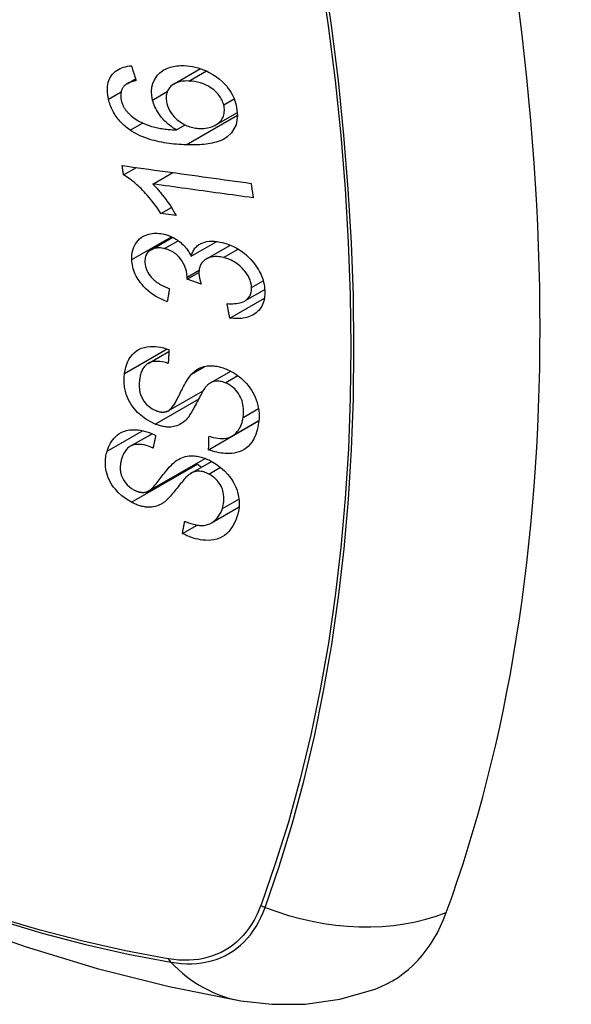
# Model space of a CAD drawing. Header units: inches. Extents: x 338.7 to 398.8, y 125.2 to 189.8.
# Tile 89 of 95: x 383.294 to 383.597, y 162.015 to 162.555. Entities that reach past the tile are written whole.
import ezdxf

# ---------------------------------------------------------------- set-up
doc = ezdxf.new("R2010")
doc.units = ezdxf.units.IN
doc.header["$MEASUREMENT"] = 0
doc.layers.add('Visible Edges(ANSI)', color=7, linetype='Continuous', lineweight=25)
doc.layers.add('Visible Tangent Edges(ANSI)', color=7, linetype='Continuous', lineweight=25)

msp = doc.modelspace()

# ---------------------------------------------------------------- linework, layer by layer
at = {"layer": 'Visible Edges(ANSI)'}
for p, q in [((383.37903, 162.51968), (383.39357, 162.52805)), ((383.35324, 162.51977), (383.35793, 162.52247)), ((383.40205, 162.49722), (383.41387, 162.50402)), ((383.38047, 162.49441), (383.38521, 162.49715)), ((383.35133, 162.46972), (383.35841, 162.4738)), ((383.36738, 162.46474), (383.37832, 162.47104)), ((383.37183, 162.44856), (383.37757, 162.45187)), ((383.38023, 162.44741), (383.37183, 162.44856)), ((383.36642, 162.42864), (383.3783, 162.43548)), ((383.38848, 162.42507), (383.40253, 162.43316)), ((383.39678, 162.42361), (383.40998, 162.4312)), ((383.38623, 162.41245), (383.39271, 162.41618)), ((383.39395, 162.40981), (383.38623, 162.41245)), ((383.41793, 162.40054), (383.4288, 162.4068)), ((383.40966, 162.39118), (383.42863, 162.40211)), ((383.36479, 162.36625), (383.37623, 162.37283)), ((383.39908, 162.35565), (383.41017, 162.36204)), ((383.37588, 162.34025), (383.39499, 162.35125)), ((383.39801, 162.31892), (383.42547, 162.33473)), ((383.41082, 162.32636), (383.42559, 162.33487)), ((383.42547, 162.33473), (383.42547, 162.3348)), ((383.42557, 162.33466), (383.42547, 162.33473)), ((383.35498, 162.32078), (383.36698, 162.32769)), ((383.36489, 162.29618), (383.39609, 162.31414)), ((383.38842, 162.30605), (383.39966, 162.31252)), ((383.39957, 162.27876), (383.41475, 162.2875)), ((383.38365, 162.27289), (383.39175, 162.27755))]:
    msp.add_line(p, q, dxfattribs=at)
at = {"layer": 'Visible Edges(ANSI)', "flags": 128}
for points in [[(383.3431, 162.51128), (383.34284, 162.51248), (383.34264, 162.51367), (383.34251, 162.51485), (383.34244, 162.51603), (383.34245, 162.51718), (383.34253, 162.51831), (383.3427, 162.51941), (383.34294, 162.52046), (383.34327, 162.52147), (383.34367, 162.52243), (383.34415, 162.52335), (383.34471, 162.52421), (383.34535, 162.52502), (383.34604, 162.52576), (383.3468, 162.52643), (383.34761, 162.52704), (383.34849, 162.52759), (383.34941, 162.52806), (383.35038, 162.52847), (383.35138, 162.52882), (383.35241, 162.52911), (383.35347, 162.52934), (383.35456, 162.52951), (383.35567, 162.52964)], [(383.35567, 162.52964), (383.35577, 162.5293), (383.35588, 162.52896), (383.35599, 162.52862), (383.35609, 162.52828), (383.3562, 162.52794), (383.35631, 162.5276), (383.35642, 162.52726), (383.35652, 162.52692), (383.35663, 162.52658), (383.35674, 162.52624), (383.35684, 162.52589), (383.35695, 162.52555), (383.35706, 162.52521), (383.35717, 162.52487), (383.35727, 162.52453), (383.35738, 162.52419), (383.35749, 162.52385), (383.3576, 162.52351), (383.35771, 162.52317), (383.35781, 162.52283), (383.35792, 162.52249), (383.35803, 162.52215), (383.35814, 162.52181), (383.35825, 162.52147)], [(383.36731, 162.51084), (383.36686, 162.51324), (383.36673, 162.51559), (383.36693, 162.51785), (383.36747, 162.51997), (383.36828, 162.52184), (383.36918, 162.52332), (383.37002, 162.52441), (383.37068, 162.52514), (383.37133, 162.52576), (383.37202, 162.52634), (383.37274, 162.52687), (383.3735, 162.52736), (383.3743, 162.5278), (383.37513, 162.52819), (383.376, 162.52854), (383.37689, 162.52884), (383.37781, 162.52909), (383.37874, 162.5293), (383.3797, 162.52946), (383.38067, 162.52959), (383.38165, 162.52967), (383.38265, 162.52972), (383.38367, 162.52973), (383.38469, 162.52971)], [(383.38469, 162.52971), (383.38618, 162.52962), (383.38768, 162.52945), (383.38919, 162.5292), (383.39072, 162.52888), (383.39224, 162.52847), (383.39375, 162.52799), (383.39526, 162.52742), (383.39677, 162.52678), (383.39833, 162.52603), (383.40004, 162.52508), (383.40186, 162.52393), (383.40374, 162.52253), (383.40544, 162.52104), (383.40684, 162.51963), (383.40795, 162.51835), (383.40881, 162.51724), (383.40957, 162.51617), (383.41027, 162.51506), (383.4109, 162.51394), (383.41148, 162.51279), (383.41199, 162.51163), (383.41244, 162.51045), (383.41283, 162.50927), (383.41316, 162.50809)], [(383.35174, 162.51863), (383.35153, 162.51838), (383.35132, 162.51811), (383.35113, 162.51784), (383.35095, 162.51756), (383.35077, 162.51727), (383.35061, 162.51697), (383.35047, 162.51666), (383.35033, 162.51634), (383.35021, 162.51602), (383.35011, 162.5157), (383.35002, 162.51536), (383.34994, 162.51502), (383.34987, 162.51468), (383.34982, 162.51432), (383.34979, 162.51396), (383.34977, 162.5136), (383.34976, 162.51322), (383.34977, 162.51285), (383.34979, 162.51247), (383.34983, 162.51208), (383.34988, 162.5117), (383.34994, 162.51131), (383.35002, 162.51092), (383.3501, 162.51053)], [(383.35825, 162.52147), (383.35795, 162.52141), (383.35765, 162.52135), (383.35735, 162.52128), (383.35705, 162.5212), (383.35674, 162.52113), (383.35644, 162.52105), (383.35615, 162.52096), (383.35585, 162.52087), (383.35555, 162.52078), (383.35526, 162.52068), (383.35498, 162.52057), (383.35469, 162.52047), (383.35441, 162.52035), (383.35414, 162.52023), (383.35387, 162.52011), (383.35361, 162.51998), (383.35336, 162.51984), (383.3531, 162.51969), (383.35286, 162.51954), (383.35262, 162.51938), (383.35238, 162.51921), (383.35216, 162.51903), (383.35195, 162.51883), (383.35174, 162.51863)], [(383.38724, 162.52127), (383.38606, 162.52129), (383.38488, 162.52125), (383.38373, 162.52114), (383.38261, 162.52096), (383.38153, 162.52071), (383.38049, 162.52037), (383.37951, 162.51994), (383.3786, 162.51941), (383.37778, 162.51881), (383.3771, 162.51818), (383.37655, 162.51756), (383.37612, 162.51697), (383.37578, 162.51641), (383.37549, 162.51584), (383.37524, 162.51523), (383.37504, 162.5146), (383.37488, 162.51394), (383.37478, 162.51326), (383.37472, 162.51256), (383.37471, 162.51185), (383.37475, 162.51112), (383.37484, 162.51039), (383.37496, 162.50965), (383.37513, 162.50891)], [(383.40632, 162.50813), (383.40613, 162.50882), (383.4059, 162.5095), (383.40563, 162.51018), (383.40532, 162.51085), (383.40497, 162.51151), (383.40458, 162.51217), (383.40416, 162.51281), (383.4037, 162.51343), (383.40321, 162.51403), (383.40268, 162.51462), (383.40214, 162.51517), (383.40157, 162.51571), (383.40098, 162.51623), (383.40038, 162.51672), (383.39975, 162.5172), (383.39894, 162.51776), (383.39791, 162.51839), (383.39665, 162.51906), (383.39516, 162.51971), (383.39358, 162.52026), (383.39198, 162.52068), (383.39039, 162.52098), (383.3888, 162.52117), (383.38724, 162.52127)], [(383.35501, 162.4943), (383.35427, 162.49482), (383.35355, 162.49536), (383.35283, 162.49592), (383.35214, 162.4965), (383.35146, 162.4971), (383.35079, 162.49773), (383.35015, 162.49837), (383.34952, 162.49903), (383.34893, 162.49971), (383.34835, 162.5004), (383.3478, 162.50111), (383.34728, 162.50183), (383.34678, 162.50258), (383.34631, 162.50333), (383.34586, 162.5041), (383.34545, 162.50488), (383.34506, 162.50566), (383.3447, 162.50645), (383.34437, 162.50724), (383.34407, 162.50805), (383.34379, 162.50885), (383.34353, 162.50966), (383.3433, 162.51047), (383.3431, 162.51128)], [(383.3501, 162.51053), (383.35018, 162.51022), (383.35027, 162.50991), (383.35036, 162.50961), (383.35046, 162.5093), (383.35057, 162.50899), (383.35068, 162.50868), (383.3508, 162.50838), (383.35094, 162.50807), (383.35107, 162.50777), (383.35122, 162.50747), (383.35137, 162.50717), (383.35154, 162.50687), (383.3517, 162.50658), (383.35188, 162.50629), (383.35206, 162.50601), (383.35225, 162.50572), (383.35245, 162.50545), (383.35265, 162.50517), (383.35286, 162.5049), (383.35308, 162.50464), (383.3533, 162.50438), (383.35353, 162.50412), (383.35377, 162.50386), (383.35401, 162.50361)], [(383.38047, 162.49441), (383.37978, 162.49481), (383.37911, 162.49523), (383.37844, 162.49566), (383.37778, 162.49611), (383.37713, 162.49658), (383.3765, 162.49706), (383.37587, 162.49757), (383.37526, 162.49809), (383.37465, 162.49864), (383.37403, 162.49923), (383.37343, 162.49986), (383.37282, 162.50053), (383.37223, 162.50124), (383.37163, 162.50199), (383.37104, 162.5028), (383.37047, 162.50365), (383.36994, 162.50451), (383.36944, 162.50538), (383.36898, 162.50627), (383.36856, 162.50717), (383.36818, 162.50808), (383.36785, 162.50899), (383.36755, 162.50991), (383.36731, 162.51084)], [(383.37513, 162.50891), (383.3755, 162.50762), (383.37599, 162.50634), (383.3766, 162.50511), (383.37733, 162.50391), (383.37817, 162.50275), (383.37908, 162.50169), (383.37999, 162.50077), (383.38085, 162.5), (383.38162, 162.49937), (383.38234, 162.49884), (383.38307, 162.49835), (383.38381, 162.49789), (383.38457, 162.49747), (383.38534, 162.49708), (383.38613, 162.49674), (383.38693, 162.49643), (383.38772, 162.49616), (383.38852, 162.49592), (383.38932, 162.49573), (383.39012, 162.49557), (383.39091, 162.49544), (383.39171, 162.49534), (383.3925, 162.49527), (383.39328, 162.49523)], [(383.41316, 162.50809), (383.41394, 162.50237), (383.41309, 162.49715), (383.41067, 162.49289), (383.40823, 162.49056), (383.40721, 162.48988), (383.40629, 162.48935), (383.40531, 162.48888), (383.40431, 162.48846), (383.40327, 162.48808), (383.40221, 162.48775), (383.40113, 162.48746), (383.40004, 162.48721), (383.39892, 162.48699), (383.39778, 162.48681), (383.39662, 162.48665), (383.39544, 162.48651), (383.39424, 162.48641), (383.39304, 162.48633), (383.39183, 162.48627), (383.39062, 162.48623), (383.3894, 162.48621), (383.38819, 162.48621), (383.38698, 162.48622), (383.38578, 162.48626)], [(383.39328, 162.49523), (383.39433, 162.49523), (383.39536, 162.49527), (383.39638, 162.49537), (383.39737, 162.49553), (383.39834, 162.49574), (383.3993, 162.49602), (383.40024, 162.49635), (383.40115, 162.49674), (383.40201, 162.49719), (383.40282, 162.4977), (383.40356, 162.49826), (383.40423, 162.49889), (383.40484, 162.49959), (383.40536, 162.50036), (383.40579, 162.50115), (383.40612, 162.50195), (383.40636, 162.50274), (383.40653, 162.50351), (383.40664, 162.50425), (383.40668, 162.505), (383.40668, 162.50577), (383.40662, 162.50655), (383.4065, 162.50733), (383.40632, 162.50813)], [(383.35401, 162.50361), (383.35576, 162.50199), (383.35766, 162.50055), (383.35966, 162.4993), (383.36173, 162.49823), (383.36366, 162.49739), (383.36536, 162.49677), (383.36674, 162.49634), (383.36771, 162.49608), (383.36849, 162.49589), (383.36928, 162.49571), (383.37008, 162.49555), (383.37089, 162.4954), (383.3717, 162.49526), (383.37251, 162.49513), (383.37332, 162.49502), (383.37414, 162.49491), (383.37495, 162.49482), (383.37576, 162.49474), (383.37657, 162.49466), (383.37736, 162.4946), (383.37815, 162.49454), (383.37894, 162.49449), (383.37971, 162.49445), (383.38047, 162.49441)], [(383.38578, 162.48626), (383.38443, 162.48631), (383.38308, 162.48638), (383.38172, 162.48646), (383.38037, 162.48657), (383.37901, 162.48669), (383.37766, 162.48684), (383.3763, 162.48701), (383.37496, 162.4872), (383.37362, 162.48742), (383.37229, 162.48765), (383.37096, 162.48792), (383.36965, 162.48821), (383.36835, 162.48853), (383.36707, 162.48888), (383.36579, 162.48925), (383.36454, 162.48966), (383.36331, 162.4901), (383.36209, 162.49057), (383.36087, 162.49108), (383.35967, 162.49163), (383.35848, 162.49223), (383.3573, 162.49287), (383.35615, 162.49356), (383.35501, 162.4943)], [(383.35133, 162.46972), (383.3513, 162.46993), (383.35127, 162.47015), (383.35124, 162.47036), (383.35121, 162.47058), (383.35118, 162.47079), (383.35115, 162.47101), (383.35112, 162.47122), (383.35109, 162.47144), (383.35106, 162.47165), (383.35103, 162.47187), (383.351, 162.47208), (383.35097, 162.4723), (383.35094, 162.47251), (383.35091, 162.47273), (383.35088, 162.47294), (383.35085, 162.47316), (383.35082, 162.47337), (383.35079, 162.47359), (383.35076, 162.4738), (383.35073, 162.47402), (383.3507, 162.47423), (383.35067, 162.47445), (383.35064, 162.47467), (383.35061, 162.47488)], [(383.35061, 162.47488), (383.35353, 162.47447), (383.35646, 162.47407), (383.3594, 162.47366), (383.36235, 162.47325), (383.3653, 162.47284), (383.36825, 162.47243), (383.37121, 162.47202), (383.37417, 162.47161), (383.37713, 162.4712), (383.38009, 162.47079), (383.38306, 162.47038), (383.38602, 162.46997), (383.38898, 162.46956), (383.39195, 162.46915), (383.3949, 162.46874), (383.39786, 162.46833), (383.40081, 162.46792), (383.40376, 162.46751), (383.4067, 162.4671), (383.40964, 162.4667), (383.41257, 162.46629), (383.4155, 162.46589), (383.41841, 162.46548), (383.42132, 162.46508)], [(383.37183, 162.44856), (383.37088, 162.45005), (383.36993, 162.45147), (383.36898, 162.45282), (383.36804, 162.4541), (383.36711, 162.45532), (383.36618, 162.45648), (383.36526, 162.45757), (383.36436, 162.45861), (383.36347, 162.45959), (383.3626, 162.46052), (383.36176, 162.46139), (383.36093, 162.46221), (383.36013, 162.46298), (383.35935, 162.4637), (383.35861, 162.46438), (383.35785, 162.46504), (383.35708, 162.46569), (383.3563, 162.46633), (383.3555, 162.46696), (383.35468, 162.46756), (383.35386, 162.46814), (383.35303, 162.4687), (383.35218, 162.46922), (383.35133, 162.46972)], [(383.36738, 162.46474), (383.36786, 162.46426), (383.36835, 162.46377), (383.36882, 162.46327), (383.3693, 162.46276), (383.36976, 162.46224), (383.37022, 162.46172), (383.37068, 162.46119), (383.37113, 162.46066), (383.37157, 162.46012), (383.37201, 162.45958), (383.37243, 162.45904), (383.37286, 162.4585), (383.37327, 162.45796), (383.37367, 162.45743), (383.37414, 162.45681), (383.37468, 162.45607), (383.37529, 162.45522), (383.37595, 162.45427), (383.37665, 162.45325), (383.37738, 162.45216), (383.37812, 162.45102), (383.37884, 162.44984), (383.37955, 162.44863), (383.38023, 162.44741)], [(383.42253, 162.45714), (383.42025, 162.45745), (383.41796, 162.45777), (383.41567, 162.45808), (383.41338, 162.4584), (383.41109, 162.45871), (383.40879, 162.45903), (383.40649, 162.45935), (383.40419, 162.45966), (383.40189, 162.45998), (383.39958, 162.4603), (383.39728, 162.46061), (383.39498, 162.46093), (383.39267, 162.46125), (383.39036, 162.46157), (383.38806, 162.46188), (383.38576, 162.4622), (383.38345, 162.46252), (383.38115, 162.46284), (383.37885, 162.46315), (383.37655, 162.46347), (383.37425, 162.46379), (383.37196, 162.4641), (383.36967, 162.46442), (383.36738, 162.46474)], [(383.42132, 162.46508), (383.42137, 162.46475), (383.42142, 162.46442), (383.42147, 162.46409), (383.42152, 162.46376), (383.42157, 162.46342), (383.42162, 162.46309), (383.42167, 162.46276), (383.42172, 162.46243), (383.42177, 162.4621), (383.42182, 162.46177), (383.42187, 162.46144), (383.42192, 162.46111), (383.42197, 162.46078), (383.42202, 162.46044), (383.42207, 162.46011), (383.42212, 162.45978), (383.42217, 162.45945), (383.42222, 162.45912), (383.42227, 162.45879), (383.42232, 162.45846), (383.42237, 162.45813), (383.42243, 162.4578), (383.42248, 162.45747), (383.42253, 162.45714)], [(383.35587, 162.42324), (383.35585, 162.42459), (383.35593, 162.42592), (383.35612, 162.42721), (383.3564, 162.42845), (383.35679, 162.42965), (383.35728, 162.43079), (383.35787, 162.43187), (383.35854, 162.43288), (383.3593, 162.4338), (383.36015, 162.43464), (383.36109, 162.43539), (383.36211, 162.43603), (383.36314, 162.43654), (383.36416, 162.43693), (383.36517, 162.43723), (383.36613, 162.43744), (383.36705, 162.43759), (383.36796, 162.43768), (383.36888, 162.43772), (383.36981, 162.43771), (383.37076, 162.43765), (383.37172, 162.43754), (383.37269, 162.43738), (383.37367, 162.43717)], [(383.37367, 162.43717), (383.37433, 162.43701), (383.37498, 162.43682), (383.37564, 162.4366), (383.37629, 162.43637), (383.37694, 162.43611), (383.37758, 162.43583), (383.37822, 162.43552), (383.37885, 162.43519), (383.37948, 162.43484), (383.38009, 162.43447), (383.38071, 162.43406), (383.38135, 162.43362), (383.38201, 162.43312), (383.38269, 162.43258), (383.38337, 162.43198), (383.38405, 162.43132), (383.38472, 162.43062), (383.38537, 162.42988), (383.38598, 162.42911), (383.38655, 162.42834), (383.38708, 162.42754), (383.38758, 162.42673), (383.38805, 162.4259), (383.38848, 162.42507)], [(383.38848, 162.42507), (383.38864, 162.42568), (383.38882, 162.42627), (383.38903, 162.42684), (383.38927, 162.4274), (383.38954, 162.42795), (383.38983, 162.42847), (383.39016, 162.42897), (383.39051, 162.42946), (383.3909, 162.42991), (383.39132, 162.43035), (383.39176, 162.43075), (383.39223, 162.43112), (383.39273, 162.43147), (383.39328, 162.43181), (383.39398, 162.43217), (383.39484, 162.43252), (383.39586, 162.43285), (383.39705, 162.43311), (383.3984, 162.43329), (383.3998, 162.43334), (383.40123, 162.43329), (383.40268, 162.43314), (383.40415, 162.43291), (383.40562, 162.43259)], [(383.40562, 162.43259), (383.40755, 162.43206), (383.40947, 162.4314), (383.41137, 162.4306), (383.41323, 162.42965), (383.41503, 162.42857), (383.41677, 162.42735), (383.41842, 162.42602), (383.4199, 162.42467), (383.42119, 162.42335), (383.42229, 162.42211), (383.42321, 162.42098), (383.424, 162.41991), (383.42473, 162.41882), (383.42541, 162.41772), (383.42603, 162.41659), (383.42659, 162.41544), (383.42709, 162.41428), (383.42752, 162.41312), (383.42789, 162.41196), (383.42819, 162.4108), (383.42844, 162.40964), (383.42862, 162.40848), (383.42876, 162.40733), (383.42883, 162.40619)], [(383.3738, 162.42927), (383.37307, 162.42943), (383.37234, 162.42955), (383.37162, 162.42963), (383.3709, 162.42968), (383.3702, 162.42967), (383.36952, 162.42962), (383.36886, 162.42953), (383.36822, 162.42938), (383.36761, 162.42919), (383.36702, 162.42895), (383.36646, 162.42866), (383.36592, 162.42833), (383.36543, 162.42795), (383.36497, 162.42753), (383.36456, 162.42708), (383.3642, 162.42659), (383.36389, 162.42607), (383.36363, 162.42551), (383.36342, 162.42492), (383.36326, 162.42431), (383.36314, 162.42367), (383.36307, 162.42302), (383.36304, 162.42235), (383.36305, 162.42167)], [(383.38628, 162.41366), (383.38583, 162.41682), (383.38474, 162.41997), (383.38313, 162.42291), (383.38181, 162.42467), (383.38131, 162.42521), (383.38098, 162.42554), (383.38064, 162.42585), (383.38029, 162.42616), (383.37993, 162.42645), (383.37956, 162.42672), (383.37918, 162.42699), (383.37879, 162.42724), (383.37839, 162.42748), (383.37799, 162.42771), (383.37758, 162.42792), (383.37717, 162.42812), (383.37675, 162.4283), (383.37634, 162.42848), (383.37592, 162.42864), (383.37549, 162.42879), (383.37507, 162.42892), (383.37465, 162.42905), (383.37422, 162.42917), (383.3738, 162.42927)], [(383.37533, 162.40008), (383.37371, 162.40075), (383.3721, 162.4015), (383.37051, 162.40232), (383.36896, 162.40322), (383.36744, 162.40419), (383.36597, 162.40526), (383.3646, 162.40637), (383.36341, 162.40745), (383.36237, 162.4085), (383.36148, 162.4095), (383.36072, 162.41043), (383.36003, 162.41136), (383.35939, 162.4123), (383.3588, 162.41325), (383.35827, 162.41423), (383.35778, 162.41522), (383.35736, 162.41623), (383.35699, 162.41723), (383.35667, 162.41823), (383.35641, 162.41924), (383.3562, 162.42025), (383.35604, 162.42125), (383.35593, 162.42225), (383.35587, 162.42324)], [(383.36305, 162.42167), (383.36315, 162.42057), (383.36335, 162.41946), (383.36367, 162.41835), (383.3641, 162.41725), (383.36465, 162.41616), (383.36527, 162.41517), (383.36589, 162.41432), (383.36646, 162.41363), (383.36698, 162.41307), (383.36751, 162.41254), (383.36807, 162.41204), (383.36864, 162.41156), (383.36924, 162.4111), (383.36985, 162.41066), (383.37048, 162.41025), (383.37112, 162.40985), (383.37177, 162.40947), (383.37244, 162.40911), (383.37311, 162.40878), (383.37379, 162.40845), (383.37447, 162.40815), (383.37515, 162.40786), (383.37583, 162.40759), (383.37651, 162.40733)], [(383.4061, 162.42438), (383.40529, 162.42455), (383.40448, 162.4247), (383.40369, 162.4248), (383.4029, 162.42487), (383.40212, 162.4249), (383.40135, 162.42488), (383.40059, 162.42482), (383.39986, 162.42471), (383.39915, 162.42456), (383.39847, 162.42436), (383.39781, 162.42412), (383.39719, 162.42383), (383.39659, 162.42349), (383.396, 162.4231), (383.39541, 162.42263), (383.39484, 162.42208), (383.3943, 162.42144), (383.39383, 162.42072), (383.39344, 162.41994), (383.39313, 162.41911), (383.39291, 162.41824), (383.39277, 162.41732), (383.39271, 162.41639), (383.39272, 162.41542)], [(383.42158, 162.40796), (383.4215, 162.40897), (383.42133, 162.41), (383.42109, 162.41104), (383.42075, 162.41207), (383.42034, 162.41309), (383.41984, 162.4141), (383.41925, 162.4151), (383.41861, 162.41604), (383.41793, 162.41692), (383.41725, 162.41772), (383.41657, 162.41844), (383.41588, 162.41912), (383.41517, 162.41976), (383.41444, 162.42037), (383.41367, 162.42095), (383.41289, 162.42149), (383.41207, 162.42199), (383.41124, 162.42245), (383.4104, 162.42288), (383.40955, 162.42325), (383.4087, 162.42359), (383.40784, 162.42389), (383.40697, 162.42415), (383.4061, 162.42438)], [(383.39272, 162.41542), (383.39273, 162.4152), (383.39275, 162.41498), (383.39277, 162.41475), (383.3928, 162.41453), (383.39283, 162.4143), (383.39286, 162.41407), (383.3929, 162.41384), (383.39294, 162.41361), (383.39299, 162.41337), (383.39304, 162.41314), (383.39309, 162.4129), (383.39314, 162.41266), (383.3932, 162.41242), (383.39326, 162.41218), (383.39332, 162.41194), (383.39338, 162.4117), (383.39345, 162.41146), (383.39352, 162.41122), (383.39359, 162.41098), (383.39366, 162.41075), (383.39373, 162.41051), (383.3938, 162.41028), (383.39388, 162.41004), (383.39395, 162.40981)], [(383.38623, 162.41245), (383.38623, 162.4125), (383.38624, 162.41255), (383.38624, 162.4126), (383.38624, 162.41265), (383.38625, 162.4127), (383.38625, 162.41275), (383.38626, 162.4128), (383.38626, 162.41285), (383.38626, 162.4129), (383.38627, 162.41295), (383.38627, 162.413), (383.38627, 162.41306), (383.38627, 162.41311), (383.38628, 162.41316), (383.38628, 162.41321), (383.38628, 162.41326), (383.38628, 162.41331), (383.38628, 162.41336), (383.38628, 162.41341), (383.38628, 162.41346), (383.38628, 162.41351), (383.38628, 162.41356), (383.38628, 162.41361), (383.38628, 162.41366)], [(383.37651, 162.40733), (383.37646, 162.40703), (383.37641, 162.40673), (383.37636, 162.40643), (383.37631, 162.40612), (383.37626, 162.40582), (383.37621, 162.40552), (383.37616, 162.40522), (383.37611, 162.40491), (383.37606, 162.40461), (383.37601, 162.40431), (383.37596, 162.40401), (383.37592, 162.4037), (383.37587, 162.4034), (383.37582, 162.4031), (383.37577, 162.4028), (383.37572, 162.4025), (383.37567, 162.40219), (383.37562, 162.40189), (383.37557, 162.40159), (383.37552, 162.40129), (383.37548, 162.40098), (383.37543, 162.40068), (383.37538, 162.40038), (383.37533, 162.40008)], [(383.40811, 162.39908), (383.40915, 162.39903), (383.4102, 162.39901), (383.41124, 162.39903), (383.41226, 162.39908), (383.41327, 162.39917), (383.41424, 162.39931), (383.41519, 162.3995), (383.41611, 162.39975), (383.41699, 162.40008), (383.41781, 162.40047), (383.41852, 162.40092), (383.41911, 162.40138), (383.4196, 162.40186), (383.41999, 162.40231), (383.42033, 162.40278), (383.42063, 162.40326), (383.42088, 162.40378), (383.4211, 162.40431), (383.42128, 162.40487), (383.42141, 162.40545), (383.42151, 162.40606), (383.42157, 162.40668), (383.42159, 162.40731), (383.42158, 162.40796)], [(383.42883, 162.40619), (383.42885, 162.40442), (383.42872, 162.4027), (383.42843, 162.40104), (383.42796, 162.39946), (383.42733, 162.39798), (383.42655, 162.39667), (383.42571, 162.39559), (383.42486, 162.39471), (383.42405, 162.39402), (383.4233, 162.39346), (383.42252, 162.39297), (383.4217, 162.39252), (383.42085, 162.39212), (383.41995, 162.39178), (383.41902, 162.39149), (383.41806, 162.39125), (383.41707, 162.39107), (383.41606, 162.39094), (383.41503, 162.39086), (383.41399, 162.39084), (383.41292, 162.39086), (383.41185, 162.39092), (383.41076, 162.39103), (383.40966, 162.39118)], [(383.40966, 162.39118), (383.40959, 162.39151), (383.40953, 162.39184), (383.40946, 162.39217), (383.4094, 162.3925), (383.40933, 162.39282), (383.40927, 162.39315), (383.4092, 162.39348), (383.40914, 162.39381), (383.40907, 162.39414), (383.40901, 162.39447), (383.40894, 162.3948), (383.40888, 162.39513), (383.40882, 162.39546), (383.40875, 162.39579), (383.40869, 162.39612), (383.40862, 162.39645), (383.40856, 162.39678), (383.40849, 162.39711), (383.40843, 162.39744), (383.40837, 162.39776), (383.4083, 162.39809), (383.40824, 162.39842), (383.40817, 162.39875), (383.40811, 162.39908)], [(383.35189, 162.36077), (383.35208, 162.36193), (383.35232, 162.36308), (383.3526, 162.3642), (383.35294, 162.36529), (383.35333, 162.36636), (383.35378, 162.36739), (383.35429, 162.36838), (383.35487, 162.36934), (383.3555, 162.37025), (383.35622, 162.37113), (383.35712, 162.37206), (383.35823, 162.37298), (383.35956, 162.37384), (383.36112, 162.37458), (383.36276, 162.3751), (383.36438, 162.37543), (383.36595, 162.37559), (383.36745, 162.37562), (383.36889, 162.37555), (383.37035, 162.37539), (383.37182, 162.37514), (383.3733, 162.37479), (383.37479, 162.37436), (383.37628, 162.37385)], [(383.37628, 162.37385), (383.37627, 162.37354), (383.37625, 162.37322), (383.37623, 162.37291), (383.37621, 162.3726), (383.37619, 162.37228), (383.37618, 162.37197), (383.37616, 162.37165), (383.37614, 162.37134), (383.37612, 162.37103), (383.3761, 162.37071), (383.37609, 162.3704), (383.37607, 162.37008), (383.37605, 162.36977), (383.37603, 162.36946), (383.37602, 162.36914), (383.376, 162.36883), (383.37598, 162.36852), (383.37597, 162.3682), (383.37595, 162.36789), (383.37593, 162.36757), (383.37591, 162.36726), (383.3759, 162.36695), (383.37588, 162.36663), (383.37586, 162.36632)], [(382.80144, 162.36619), (382.83725, 162.33206), (382.87363, 162.29933), (382.91052, 162.26805), (382.94787, 162.23827), (382.98564, 162.21005), (383.02378, 162.18343), (383.06225, 162.15847), (383.101, 162.13522), (383.13998, 162.11372), (383.17916, 162.09402), (383.21848, 162.07617), (383.25791, 162.06022), (383.2974, 162.04622), (383.33691, 162.03423), (383.37639, 162.02428), (383.41579, 162.01645)], [(383.37586, 162.36632), (383.37431, 162.36676), (383.37275, 162.3671), (383.37121, 162.36732), (383.36971, 162.3674), (383.36827, 162.36733), (383.3669, 162.36709), (383.36572, 162.3667), (383.3648, 162.36625), (383.36414, 162.36582), (383.36366, 162.36544), (383.36322, 162.36503), (383.36282, 162.36458), (383.36245, 162.36411), (383.36212, 162.36362), (383.36181, 162.3631), (383.36154, 162.36256), (383.36129, 162.362), (383.36107, 162.36143), (383.36087, 162.36085), (383.36069, 162.36025), (383.36054, 162.35964), (383.3604, 162.35903), (383.36029, 162.3584), (383.36019, 162.35778)], [(383.36866, 162.33295), (383.36353, 162.33566), (383.35908, 162.33932), (383.35655, 162.34221), (383.35552, 162.34369), (383.35471, 162.34506), (383.35405, 162.34635), (383.35354, 162.34752), (383.35314, 162.34855), (383.35285, 162.34942), (383.35262, 162.35021), (383.35241, 162.35099), (383.35223, 162.35177), (383.35207, 162.35254), (383.35194, 162.35331), (383.35183, 162.35408), (383.35175, 162.35485), (383.35169, 162.35561), (383.35165, 162.35636), (383.35164, 162.35711), (383.35165, 162.35786), (383.35168, 162.3586), (383.35173, 162.35933), (383.3518, 162.36005), (383.35189, 162.36077)], [(383.37559, 162.34009), (383.3762, 162.34045), (383.37682, 162.34095), (383.37744, 162.34158), (383.37806, 162.34232), (383.37866, 162.34314), (383.37923, 162.344), (383.37978, 162.34488), (383.38028, 162.34574), (383.38074, 162.34658), (383.38118, 162.34742), (383.3816, 162.34825), (383.38202, 162.34908), (383.38243, 162.34992), (383.38285, 162.35079), (383.38329, 162.35167), (383.38375, 162.35259), (383.38425, 162.35354), (383.38479, 162.35454), (383.38537, 162.35558), (383.38599, 162.35664), (383.38664, 162.35769), (383.38731, 162.35869), (383.38799, 162.35961), (383.38866, 162.3604)], [(383.38866, 162.3604), (383.38935, 162.36109), (383.39008, 162.36174), (383.39086, 162.36236), (383.39168, 162.36292), (383.39254, 162.36343), (383.39346, 162.36387), (383.39442, 162.36426), (383.3954, 162.36456), (383.39634, 162.36477), (383.39725, 162.36491), (383.39811, 162.365), (383.39893, 162.36503), (383.39968, 162.36502), (383.40039, 162.36499), (383.40109, 162.36493), (383.40179, 162.36484), (383.40249, 162.36473), (383.4032, 162.36459), (383.40391, 162.36443), (383.40462, 162.36424), (383.40533, 162.36403), (383.40605, 162.3638), (383.40676, 162.36355), (383.40747, 162.36327)], [(383.40747, 162.36327), (383.40859, 162.3628), (383.40969, 162.36228), (383.41078, 162.36171), (383.41186, 162.36108), (383.41291, 162.36041), (383.41393, 162.35969), (383.41492, 162.35893), (383.41588, 162.35813), (383.41684, 162.35728), (383.4178, 162.35633), (383.41877, 162.3553), (383.41973, 162.35418), (383.42065, 162.35296), (383.42153, 162.35167), (383.42231, 162.35036), (383.423, 162.34903), (383.42361, 162.34768), (383.42414, 162.34632), (383.42463, 162.34483), (383.42511, 162.34299), (383.4255, 162.3408), (383.4257, 162.33837), (383.42568, 162.33597), (383.42543, 162.33364)], [(383.36019, 162.35778), (383.36012, 162.35727), (383.36006, 162.35677), (383.36002, 162.35625), (383.35998, 162.35574), (383.35995, 162.35522), (383.35994, 162.3547), (383.35993, 162.35418), (383.35994, 162.35365), (383.35997, 162.35311), (383.36001, 162.35257), (383.36007, 162.35203), (383.36015, 162.35148), (383.36025, 162.35093), (383.36036, 162.35038), (383.36051, 162.34983), (383.36067, 162.34927), (383.36087, 162.34872), (383.3611, 162.34814), (383.3616, 162.34712), (383.36252, 162.34564), (383.36383, 162.344), (383.36537, 162.34254), (383.36711, 162.34133), (383.36898, 162.34042)], [(383.40714, 162.35564), (383.40647, 162.35589), (383.4058, 162.35611), (383.40513, 162.35629), (383.40447, 162.35642), (383.40381, 162.35652), (383.40316, 162.35657), (383.40252, 162.35658), (383.40192, 162.35655), (383.40137, 162.35648), (383.40087, 162.35637), (383.40041, 162.35624), (383.39998, 162.35609), (383.39958, 162.35592), (383.3992, 162.35572), (383.39883, 162.3555), (383.39848, 162.35527), (383.39814, 162.35501), (383.39781, 162.35474), (383.39749, 162.35446), (383.39719, 162.35416), (383.3969, 162.35386), (383.39663, 162.35354), (383.39636, 162.35322), (383.39611, 162.3529)], [(383.41701, 162.33663), (383.41714, 162.33758), (383.41722, 162.33855), (383.41725, 162.33954), (383.41724, 162.34054), (383.41718, 162.34155), (383.41706, 162.34257), (383.41689, 162.34361), (383.41665, 162.34465), (383.41635, 162.34568), (383.41599, 162.34672), (383.41555, 162.34775), (383.41503, 162.34876), (383.41442, 162.34976), (383.41374, 162.3507), (383.41303, 162.35154), (383.41232, 162.35227), (383.41164, 162.35289), (383.41102, 162.35341), (383.4104, 162.35387), (383.40978, 162.35429), (383.40914, 162.35468), (383.40849, 162.35503), (383.40782, 162.35536), (383.40714, 162.35564)], [(383.39611, 162.3529), (383.39578, 162.35246), (383.39543, 162.35194), (383.39506, 162.35135), (383.39468, 162.35069), (383.39427, 162.34998), (383.39385, 162.34922), (383.39342, 162.34842), (383.39298, 162.34758), (383.39253, 162.34672), (383.39207, 162.34583), (383.3916, 162.34494), (383.39113, 162.34404), (383.39066, 162.34314), (383.39018, 162.34225), (383.3897, 162.34138), (383.38922, 162.34054), (383.38875, 162.33973), (383.38828, 162.33895), (383.38778, 162.33817), (383.38727, 162.33741), (383.38674, 162.33668), (383.3862, 162.336), (383.38565, 162.33537), (383.38509, 162.33482)], [(383.36898, 162.34042), (383.36928, 162.3403), (383.36957, 162.34019), (383.36987, 162.34009), (383.37016, 162.34), (383.37046, 162.33991), (383.37075, 162.33984), (383.37105, 162.33977), (383.37134, 162.33971), (383.37164, 162.33966), (383.37192, 162.33962), (383.37221, 162.33959), (383.3725, 162.33957), (383.37278, 162.33956), (383.37306, 162.33956), (383.37334, 162.33957), (383.37361, 162.33959), (383.37387, 162.33962), (383.37413, 162.33966), (383.37439, 162.33971), (383.37464, 162.33977), (383.37488, 162.33984), (383.37512, 162.33991), (383.37536, 162.34), (383.37559, 162.34009)], [(383.38509, 162.33482), (383.38444, 162.33425), (383.38376, 162.33372), (383.38303, 162.33322), (383.38227, 162.33278), (383.38146, 162.33239), (383.38061, 162.33205), (383.37973, 162.33178), (383.37886, 162.33158), (383.37804, 162.33145), (383.37725, 162.33137), (383.37652, 162.33134), (383.37585, 162.33134), (383.37524, 162.33137), (383.37465, 162.33142), (383.37406, 162.33148), (383.37347, 162.33157), (383.37287, 162.33168), (383.37227, 162.33181), (383.37168, 162.33195), (383.37108, 162.33212), (383.37047, 162.3323), (383.36987, 162.3325), (383.36927, 162.33272), (383.36866, 162.33295)], [(383.42543, 162.33364), (383.42479, 162.33033), (383.42386, 162.32727), (383.42279, 162.32485), (383.42171, 162.32304), (383.4207, 162.32174), (383.41972, 162.32073), (383.41864, 162.31982), (383.41746, 162.31902), (383.41618, 162.31834), (383.4148, 162.31778), (383.4134, 162.31736), (383.41202, 162.31707), (383.41068, 162.3169), (383.4094, 162.31681), (383.40821, 162.3168), (383.4071, 162.31685), (383.40598, 162.31694), (383.40486, 162.31708), (383.40373, 162.31728), (383.4026, 162.31752), (383.40146, 162.3178), (383.40031, 162.31813), (383.39916, 162.3185), (383.39801, 162.31892)], [(383.39824, 162.32631), (383.39945, 162.32597), (383.40068, 162.32567), (383.4019, 162.32542), (383.40311, 162.32523), (383.4043, 162.32511), (383.40547, 162.32506), (383.40661, 162.3251), (383.40769, 162.32524), (383.40873, 162.32547), (383.40974, 162.32583), (383.41071, 162.3263), (383.41161, 162.32687), (383.41241, 162.3275), (383.41314, 162.32818), (383.41378, 162.3289), (383.41435, 162.32963), (383.41486, 162.33039), (383.41532, 162.33119), (383.41572, 162.33203), (383.41607, 162.33289), (383.41638, 162.33379), (383.41664, 162.33471), (383.41685, 162.33566), (383.41701, 162.33663)], [(383.34231, 162.31814), (383.34269, 162.31926), (383.34312, 162.32035), (383.3436, 162.32141), (383.34415, 162.32243), (383.34475, 162.32341), (383.34542, 162.32435), (383.34615, 162.32523), (383.34695, 162.32606), (383.34783, 162.32684), (383.34884, 162.32759), (383.35002, 162.3283), (383.35137, 162.32891), (383.35291, 162.32941), (383.35456, 162.32974), (383.35619, 162.32988), (383.35778, 162.32988), (383.35928, 162.32976), (383.36069, 162.32957), (383.36208, 162.32929), (383.36347, 162.32893), (383.36485, 162.3285), (383.36624, 162.32799), (383.36762, 162.32742), (383.36901, 162.32677)], [(383.36901, 162.32677), (383.36895, 162.32648), (383.36888, 162.32619), (383.36882, 162.3259), (383.36876, 162.32562), (383.3687, 162.32533), (383.36864, 162.32504), (383.36858, 162.32475), (383.36852, 162.32446), (383.36846, 162.32417), (383.3684, 162.32389), (383.36834, 162.3236), (383.36828, 162.32331), (383.36822, 162.32302), (383.36816, 162.32273), (383.3681, 162.32245), (383.36803, 162.32216), (383.36797, 162.32187), (383.36791, 162.32158), (383.36785, 162.32129), (383.36779, 162.32101), (383.36773, 162.32072), (383.36767, 162.32043), (383.36761, 162.32014), (383.36755, 162.31985)], [(383.39801, 162.31892), (383.39802, 162.31923), (383.39803, 162.31953), (383.39804, 162.31984), (383.39805, 162.32015), (383.39806, 162.32046), (383.39806, 162.32076), (383.39807, 162.32107), (383.39808, 162.32138), (383.39809, 162.32169), (383.3981, 162.322), (383.39811, 162.3223), (383.39812, 162.32261), (383.39813, 162.32292), (383.39814, 162.32323), (383.39815, 162.32354), (383.39816, 162.32384), (383.39817, 162.32415), (383.39818, 162.32446), (383.39819, 162.32477), (383.3982, 162.32508), (383.39821, 162.32539), (383.39822, 162.32569), (383.39823, 162.326), (383.39824, 162.32631)], [(383.35564, 162.29009), (383.35297, 162.2917), (383.35045, 162.2936), (383.34838, 162.29552), (383.34688, 162.29717), (383.34587, 162.29843), (383.345, 162.29966), (383.34423, 162.30092), (383.34355, 162.30219), (383.34297, 162.30349), (383.3425, 162.30476), (383.34212, 162.30599), (383.34184, 162.30717), (383.34163, 162.30829), (383.34149, 162.30935), (383.3414, 162.31033), (383.34136, 162.31125), (383.34135, 162.31216), (383.34139, 162.31305), (383.34146, 162.31393), (383.34156, 162.3148), (383.3417, 162.31566), (383.34188, 162.3165), (383.34208, 162.31732), (383.34231, 162.31814)], [(383.36755, 162.31985), (383.36632, 162.32036), (383.36508, 162.32082), (383.36384, 162.3212), (383.3626, 162.32151), (383.36138, 162.32173), (383.36019, 162.32185), (383.35903, 162.32186), (383.35791, 162.32176), (383.35688, 162.32155), (383.35599, 162.32126), (383.35524, 162.32092), (383.35461, 162.32055), (383.35408, 162.32017), (383.35359, 162.31975), (383.35313, 162.31929), (383.35271, 162.31881), (383.35232, 162.31829), (383.35196, 162.31776), (383.35164, 162.3172), (383.35134, 162.31663), (383.35106, 162.31604), (383.35081, 162.31543), (383.35059, 162.31481), (383.35038, 162.31419)], [(383.35038, 162.31419), (383.35023, 162.31368), (383.35009, 162.31317), (383.34996, 162.31265), (383.34984, 162.31213), (383.34974, 162.3116), (383.34965, 162.31106), (383.34958, 162.31051), (383.34953, 162.30996), (383.34949, 162.30941), (383.34948, 162.30884), (383.34949, 162.30826), (383.34952, 162.30768), (383.34959, 162.30709), (383.34968, 162.30649), (383.34981, 162.30587), (383.35003, 162.30509), (383.35037, 162.30416), (383.35089, 162.30307), (383.35159, 162.30186), (383.35243, 162.30069), (383.35341, 162.29958), (383.35452, 162.29857), (383.35571, 162.29768), (383.35699, 162.29692)], [(383.36369, 162.29567), (383.36435, 162.2959), (383.36504, 162.29627), (383.36575, 162.29675), (383.36647, 162.29733), (383.3672, 162.29799), (383.3679, 162.2987), (383.36858, 162.29944), (383.36922, 162.30017), (383.36982, 162.3009), (383.37039, 162.30161), (383.37095, 162.30232), (383.37149, 162.30304), (383.37203, 162.30377), (383.37258, 162.3045), (383.37315, 162.30526), (383.37375, 162.30604), (383.37438, 162.30685), (383.37506, 162.30769), (383.3758, 162.30857), (383.37658, 162.30946), (383.37739, 162.31034), (383.37821, 162.31118), (383.37903, 162.31193), (383.37983, 162.31257)], [(383.37983, 162.31257), (383.38063, 162.31312), (383.38147, 162.31362), (383.38234, 162.31407), (383.38326, 162.31448), (383.38421, 162.31483), (383.38521, 162.31512), (383.38624, 162.31534), (383.38727, 162.31548), (383.38826, 162.31555), (383.38921, 162.31556), (383.3901, 162.31552), (383.39093, 162.31543), (383.39171, 162.31532), (383.39243, 162.31519), (383.39314, 162.31504), (383.39385, 162.31486), (383.39456, 162.31466), (383.39527, 162.31444), (383.39598, 162.31419), (383.39669, 162.31391), (383.39739, 162.31362), (383.3981, 162.3133), (383.3988, 162.31297), (383.3995, 162.31261)], [(383.3995, 162.31261), (383.40214, 162.31106), (383.40463, 162.30923), (383.40678, 162.30729), (383.40844, 162.30553), (383.40963, 162.30409), (383.41062, 162.30271), (383.41151, 162.30131), (383.41228, 162.29988), (383.41296, 162.29842), (383.4135, 162.29699), (383.41393, 162.29563), (383.41426, 162.29433), (383.4145, 162.29313), (383.41466, 162.29202), (383.41476, 162.291), (383.41481, 162.29001), (383.41482, 162.28903), (383.41479, 162.28806), (383.41471, 162.28711), (383.41459, 162.28617), (383.41443, 162.28526), (383.41424, 162.28435), (383.41401, 162.28347), (383.41375, 162.2826)], [(383.39809, 162.30558), (383.39741, 162.30592), (383.39672, 162.30622), (383.39603, 162.30649), (383.39533, 162.30672), (383.39464, 162.3069), (383.39395, 162.30703), (383.39327, 162.30711), (383.39265, 162.30715), (383.39208, 162.30715), (383.39156, 162.30711), (383.39108, 162.30704), (383.39064, 162.30695), (383.39023, 162.30684), (383.38983, 162.30671), (383.38944, 162.30656), (383.38906, 162.30639), (383.38869, 162.3062), (383.38834, 162.306), (383.38799, 162.30579), (383.38766, 162.30556), (383.38733, 162.30533), (383.38702, 162.30509), (383.38672, 162.30484), (383.38643, 162.30458)], [(383.39193, 162.31098), (383.39191, 162.311), (383.39188, 162.31102), (383.39186, 162.31104), (383.39184, 162.31106), (383.39182, 162.31108), (383.3918, 162.3111), (383.39178, 162.31112), (383.39176, 162.31114), (383.39174, 162.31116), (383.39171, 162.31118), (383.39169, 162.3112), (383.39167, 162.31122), (383.39165, 162.31124), (383.39163, 162.31126), (383.39161, 162.31128), (383.39159, 162.3113), (383.39157, 162.31132), (383.39155, 162.31134), (383.39153, 162.31136), (383.3915, 162.31138), (383.39148, 162.3114), (383.39146, 162.31141), (383.39144, 162.31143), (383.39142, 162.31145)], [(383.39403, 162.30928), (383.39394, 162.30934), (383.39385, 162.30941), (383.39377, 162.30947), (383.39368, 162.30953), (383.39359, 162.3096), (383.39351, 162.30967), (383.39342, 162.30973), (383.39333, 162.3098), (383.39324, 162.30987), (383.39316, 162.30994), (383.39307, 162.31001), (383.39298, 162.31008), (383.39289, 162.31015), (383.39281, 162.31022), (383.39272, 162.31029), (383.39263, 162.31037), (383.39254, 162.31044), (383.39245, 162.31052), (383.39237, 162.31059), (383.39228, 162.31067), (383.39219, 162.31075), (383.3921, 162.31083), (383.39201, 162.3109), (383.39193, 162.31098)], [(383.38643, 162.30458), (383.38603, 162.30422), (383.3856, 162.30379), (383.38514, 162.3033), (383.38466, 162.30275), (383.38415, 162.30215), (383.38362, 162.3015), (383.38307, 162.30082), (383.3825, 162.30011), (383.38192, 162.29938), (383.38133, 162.29863), (383.38073, 162.29787), (383.38012, 162.2971), (383.37951, 162.29634), (383.3789, 162.29559), (383.37829, 162.29485), (383.37769, 162.29413), (383.37709, 162.29345), (383.37649, 162.29279), (383.37588, 162.29215), (383.37525, 162.29152), (383.37461, 162.29092), (383.37396, 162.29036), (383.37331, 162.28986), (383.37266, 162.28944)], [(383.40555, 162.28656), (383.40591, 162.28782), (383.40619, 162.28913), (383.40636, 162.29048), (383.40643, 162.29187), (383.40639, 162.29319), (383.40626, 162.29437), (383.40607, 162.29539), (383.40585, 162.29629), (383.40558, 162.29717), (383.40524, 162.29804), (383.40483, 162.29892), (383.40435, 162.29978), (383.4038, 162.30061), (383.40323, 162.30136), (383.40267, 162.30202), (383.40214, 162.30259), (383.40166, 162.30305), (383.40119, 162.30348), (383.40071, 162.30388), (383.40021, 162.30426), (383.3997, 162.30462), (383.39918, 162.30496), (383.39864, 162.30528), (383.39809, 162.30558)], [(383.35699, 162.29692), (383.35727, 162.29677), (383.35756, 162.29662), (383.35785, 162.29649), (383.35814, 162.29636), (383.35843, 162.29624), (383.35872, 162.29613), (383.35902, 162.29602), (383.35931, 162.29592), (383.3596, 162.29584), (383.35989, 162.29576), (383.36018, 162.29569), (383.36047, 162.29563), (383.36076, 162.29558), (383.36104, 162.29554), (383.36132, 162.29551), (383.3616, 162.29549), (383.36187, 162.29548), (383.36214, 162.29547), (383.36241, 162.29548), (383.36267, 162.2955), (383.36293, 162.29553), (383.36319, 162.29557), (383.36344, 162.29561), (383.36369, 162.29567)], [(383.37266, 162.28944), (383.37192, 162.289), (383.37115, 162.28861), (383.37035, 162.28826), (383.36951, 162.28796), (383.36863, 162.28771), (383.36772, 162.28752), (383.36679, 162.2874), (383.36588, 162.28734), (383.36503, 162.28734), (383.36422, 162.28738), (383.36347, 162.28745), (383.36278, 162.28756), (383.36216, 162.28767), (383.36156, 162.2878), (383.36097, 162.28794), (383.36037, 162.28811), (383.35978, 162.28829), (383.35918, 162.2885), (383.35859, 162.28872), (383.358, 162.28896), (383.35741, 162.28922), (383.35682, 162.28949), (383.35623, 162.28978), (383.35564, 162.29009)], [(383.38491, 162.27968), (383.38559, 162.2794), (383.38627, 162.27913), (383.38696, 162.27887), (383.38765, 162.27862), (383.38834, 162.27839), (383.38902, 162.27818), (383.38971, 162.27799), (383.39039, 162.27783), (383.39107, 162.27768), (383.39174, 162.27755), (383.39241, 162.27746), (383.39308, 162.27739), (383.39373, 162.27734), (383.39445, 162.27734), (383.39533, 162.27739), (383.39635, 162.27754), (383.39749, 162.27784), (383.39872, 162.27832), (383.40005, 162.27905), (383.40141, 162.28006), (383.40273, 162.28137), (383.40389, 162.28295), (383.40483, 162.28468), (383.40555, 162.28656)], [(383.41375, 162.2826), (383.41307, 162.28071), (383.41228, 162.27887), (383.41136, 162.27712), (383.4103, 162.27548), (383.40914, 162.27404), (383.40796, 162.27285), (383.40674, 162.27189), (383.40545, 162.27107), (383.40404, 162.27039), (383.40253, 162.26985), (383.40092, 162.26947), (383.39931, 162.26925), (383.39773, 162.26917), (383.39622, 162.2692), (383.39481, 162.26933), (383.39351, 162.26951), (383.39227, 162.26974), (383.39104, 162.27003), (383.38981, 162.27038), (383.38857, 162.27078), (383.38734, 162.27123), (383.38611, 162.27174), (383.38488, 162.27229), (383.38365, 162.27289)], [(383.38365, 162.27289), (383.3837, 162.27317), (383.38375, 162.27345), (383.38381, 162.27374), (383.38386, 162.27402), (383.38391, 162.2743), (383.38396, 162.27459), (383.38401, 162.27487), (383.38407, 162.27515), (383.38412, 162.27544), (383.38417, 162.27572), (383.38422, 162.276), (383.38428, 162.27628), (383.38433, 162.27657), (383.38438, 162.27685), (383.38443, 162.27713), (383.38449, 162.27742), (383.38454, 162.2777), (383.38459, 162.27798), (383.38464, 162.27827), (383.3847, 162.27855), (383.38475, 162.27883), (383.3848, 162.27912), (383.38486, 162.2794), (383.38491, 162.27968)], [(383.41579, 162.01645), (383.43274, 162.01453), (383.45094, 162.01468), (383.47003, 162.01736), (383.4894, 162.02292)]]:
    msp.add_lwpolyline(points, dxfattribs=at)
at = {"layer": 'Visible Edges(ANSI)'}
for centre, major_axis, start_param, end_param in [((382.66122, 162.91474), (-0.64835, 1.12588), 3.592663, 4.265186), ((383.4102, 162.18075), (0.08841, -0.15353), 6.184194, 6.734256)]:
    msp.add_ellipse(centre, major_axis=major_axis, ratio=0.578093, start_param=start_param, end_param=end_param, dxfattribs=at)
at = {"layer": 'Visible Tangent Edges(ANSI)'}
for p, q in [((383.38724, 162.52127), (383.39679, 162.52677)), ((383.3431, 162.51128), (383.34999, 162.51525)), ((383.36731, 162.51084), (383.37533, 162.51545)), ((383.40632, 162.50813), (383.41207, 162.51144)), ((383.38578, 162.48626), (383.41394, 162.50247)), ((383.35501, 162.4943), (383.36178, 162.4982)), ((383.35587, 162.42324), (383.37766, 162.43579)), ((383.3738, 162.42927), (383.38135, 162.43362)), ((383.4061, 162.42438), (383.41424, 162.42907)), ((383.38628, 162.41366), (383.39278, 162.4174)), ((383.42158, 162.40796), (383.42798, 162.41164)), ((383.35189, 162.36077), (383.37525, 162.37422)), ((383.38866, 162.3604), (383.3962, 162.36474)), ((383.40714, 162.35564), (383.41403, 162.35962)), ((383.36866, 162.33295), (383.39242, 162.34664)), ((383.41701, 162.33663), (383.4254, 162.34146)), ((383.34231, 162.31814), (383.36179, 162.32935)), ((383.37983, 162.31257), (383.38282, 162.3143)), ((383.35564, 162.29009), (383.39193, 162.31098)), ((383.39809, 162.30558), (383.40455, 162.30929)), ((383.40555, 162.28656), (383.41468, 162.29182)), ((383.42685, 162.0692), (383.42673, 162.06889)), ((383.376, 162.03945), (383.37566, 162.0395))]:
    msp.add_line(p, q, dxfattribs=at)
at = {"layer": 'Visible Tangent Edges(ANSI)', "flags": 128}
for points in [[(383.45915, 162.58201), (383.46362, 162.55163), (383.46741, 162.5215), (383.47052, 162.49162), (383.47295, 162.46203), (383.47469, 162.43277), (383.47574, 162.40386), (383.4761, 162.37534), (383.47577, 162.34721), (383.47475, 162.31947), (383.47304, 162.29213), (383.47063, 162.26521), (383.46752, 162.23875), (383.46373, 162.2128), (383.45925, 162.18737), (383.45409, 162.16251), (383.44826, 162.13824), (383.44177, 162.11458), (383.43463, 162.09156), (383.42685, 162.0692)], [(383.42903, 162.06773), (383.43675, 162.0902), (383.44384, 162.11333), (383.45028, 162.13709), (383.45605, 162.16147), (383.46115, 162.18643), (383.46558, 162.21195), (383.46933, 162.238), (383.47239, 162.26454), (383.47477, 162.29154), (383.47646, 162.31896), (383.47747, 162.34678), (383.47779, 162.37498), (383.47744, 162.40357), (383.4764, 162.43254), (383.47468, 162.46188), (383.47229, 162.49153), (383.46922, 162.52148), (383.46548, 162.55169), (383.46106, 162.58215)], [(383.42673, 162.06889), (383.42564, 162.06617), (383.42444, 162.06356), (383.42314, 162.06107), (383.42174, 162.05869), (383.42023, 162.05644), (383.41863, 162.0543), (383.41694, 162.0523), (383.41515, 162.05042), (383.41326, 162.04867), (383.41129, 162.04706), (383.40923, 162.04558), (383.40709, 162.04425), (383.40487, 162.04305), (383.40257, 162.042), (383.40019, 162.04108), (383.39774, 162.04032), (383.39523, 162.03969), (383.39265, 162.03921), (383.39, 162.03888), (383.3873, 162.0387), (383.38455, 162.03867), (383.38174, 162.03878), (383.37889, 162.03904), (383.376, 162.03945)], [(383.37724, 162.03768), (383.38022, 162.03723), (383.38315, 162.03694), (383.38603, 162.0368), (383.38886, 162.03681), (383.39163, 162.03697), (383.39435, 162.03729), (383.397, 162.03777), (383.39958, 162.03839), (383.40209, 162.03917), (383.40452, 162.04009), (383.40688, 162.04117), (383.40916, 162.04239), (383.41135, 162.04376), (383.41345, 162.04527), (383.41546, 162.04693), (383.41738, 162.04872), (383.41919, 162.05065), (383.42092, 162.05272), (383.42253, 162.05491), (383.42405, 162.05724), (383.42546, 162.05968), (383.42676, 162.06225), (383.42795, 162.06493), (383.42903, 162.06773)], [(383.37566, 162.0395), (383.35248, 162.04387), (383.32908, 162.04911), (383.3055, 162.05522), (383.28174, 162.0622)], [(383.2829, 162.06069), (383.30676, 162.05364), (383.33045, 162.04745), (383.35395, 162.04213), (383.37724, 162.03768)]]:
    msp.add_lwpolyline(points, dxfattribs=at)
at = {"layer": 'Visible Tangent Edges(ANSI)'}
for centre, major_axis, ratio, start_param, end_param in [((383.04267, 162.5733), (-0.17285, 0.30015), 0.578093, 5.049711, 10.658253), ((383.43177, 162.07442), (-0.00927, 0.00331), 0.734251, 1.273722, 1.537429), ((383.46191, 162.14803), (-0.11091, 0.0406), 0.734358, 1.543031, 2.451391), ((383.38212, 162.04561), (0.0017, 0.00969), 0.732637, 2.381624, 2.645331), ((383.43578, 162.13286), (-0.01999, -0.11641), 0.735728, 5.784249, 6.283185)]:
    msp.add_ellipse(centre, major_axis=major_axis, ratio=ratio, start_param=start_param, end_param=end_param, dxfattribs=at)
msp.add_ellipse((383.04326, 162.57364), major_axis=(0.17078, -0.29656), ratio=0.578093, dxfattribs=at)

doc.saveas('drawing.dxf')
